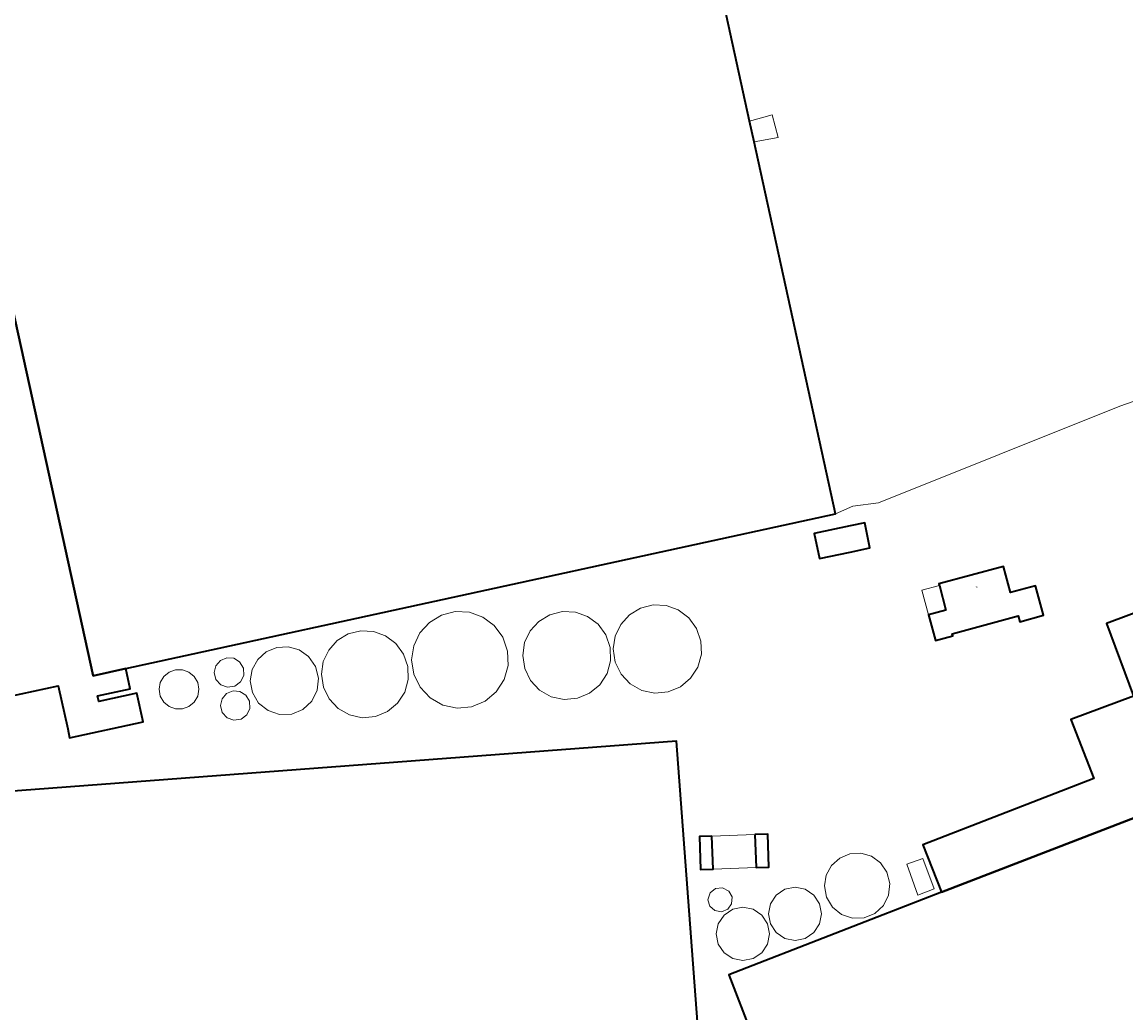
# Model space of a CAD drawing. Header units: metres. Extents: x 73718 to 76933, y 443658 to 446696.
# Tile 97 of 153: x 75164 to 75362, y 444899 to 445077. Entities that reach past the tile are written whole.
import ezdxf
from ezdxf.enums import TextEntityAlignment as Align

# ---------------------------------------------------------------- set-up
doc = ezdxf.new("R2010")
doc.units = ezdxf.units.M
for name, color, linetype, lineweight in [('B-WE-GR-GRAS-GV', 60, 'Continuous', 13), ('B-WE-OG-BEBOUWING-GV', 7, 'Continuous', 35), ('B-WE-OG-BEBOUWING-T18', 10, 'Continuous', 18), ('B-WE-OG-BEBOUWING_LAGE TRAFO-GV', 7, 'Continuous', 18), ('B-WE-OG-BEBOUWING_LUIFEL-GV', 7, 'Continuous', 18), ('B-WE-OG-BEBOUWING_OPSLAGTANK-GV', 7, 'Continuous', 18), ('B-WE-OG-TERREIN_ERF-GV', 7, 'Continuous', 18)]:
    doc.layers.add(name, color=color, linetype=linetype, lineweight=lineweight)
doc.styles.add('NLCS-ISO-M200-T18', font='NLCS-ISO.ttf', dxfattribs={"height": 0.36})

msp = doc.modelspace()

# ---------------------------------------------------------------- linework, layer by layer
at = {"layer": 'B-WE-GR-GRAS-GV', "flags": 128}
msp.add_lwpolyline([(75281.588, 445118.951), (75294.53, 445059.712), (75298.568, 445060.839), (75299.64, 445056.751), (75295.351, 445055.957), (75309.944, 444989.16), (75313.091, 444990.522), (75317.68, 444991.134), (75361.06, 445008.502), (75368.782, 445011.187)], dxfattribs=at)
at = {"layer": 'B-WE-OG-BEBOUWING-GV', "flags": 128}
for points in [[(75295.351, 445055.957), (75294.53, 445059.712), (75281.588, 445118.951), (75279.933, 445126.525), (75217.315, 445112.972), (75131.501, 445094.25), (75131.226, 445094.19), (75131.473, 445093.059), (75146.872, 445022.474), (75162.127, 445025.827), (75176.58, 444960.065), (75182.439, 444961.343), (75247.308, 444975.495), (75309.944, 444989.16)], [(75177.375, 444956.422), (75183.234, 444957.7), (75182.439, 444961.343), (75176.58, 444960.065), (75162.127, 445025.827), (75146.872, 445022.474), (75141.772, 445021.361), (75141.83, 445021.095), (75142.661, 445017.284), (75146.432, 445000), (75146.571, 444999.363), (75149.491, 445000), (75149.532, 445000.009), (75159.167, 444955.841), (75170.298, 444958.27), (75171.996, 444950.489), (75172.341, 444948.908), (75185.545, 444951.789), (75184.42, 444956.945), (75177.586, 444955.454)], [(75312.622, 444986.978), (75306.164, 444985.617), (75307.114, 444981.109), (75312.595, 444982.264), (75316.169, 444983.018), (75315.219, 444987.526)], [(75328.995, 444921.149), (75290.773, 444906.29), (75366.733, 444709.113), (75463.388, 444745.828), (75466.593, 444737.391), (75479.952, 444742.465), (75476.614, 444751.254), (75571.207, 444787.187), (75548.139, 444848.101), (75519.762, 444923.291), (75496.227, 444985.492), (75474.64, 444977.421), (75453.739, 444969.703), (75401.277, 444949.038)], [(75382.292, 444978.219), (75358.67, 444969.41), (75363.525, 444956.39), (75352.263, 444952.191), (75356.381, 444941.6), (75325.683, 444929.667), (75328.995, 444921.149), (75401.277, 444949.038), (75389.677, 444980.146), (75382.562, 444977.495)], [(75329.818, 444971.863), (75326.698, 444971.023), (75327.96, 444966.373), (75331.071, 444967.211), (75330.963, 444967.612), (75342.791, 444970.798), (75343.071, 444969.757), (75347.365, 444970.914), (75345.939, 444976.208), (75341.412, 444974.989), (75340.141, 444979.709), (75328.546, 444976.586), (75328.634, 444976.259)], [(75157.816, 444879.792), (75173.775, 444880.978), (75177.43, 444831.657), (75177.45, 444831.4), (75170.585, 444830.88), (75171.509, 444818.713), (75178.373, 444819.234), (75180.643, 444789.324), (75180.799, 444787.275), (75292.823, 444795.767), (75292.677, 444797.72), (75287.149, 444871.481), (75281.405, 444948.298), (75145.405, 444938.081), (75148.478, 444897.191), (75156.486, 444897.799)], [(75287.754, 444931.254), (75285.526, 444931.176), (75285.735, 444925.248), (75287.962, 444925.326)], [(75295.495, 444931.526), (75295.703, 444925.599), (75298, 444925.679), (75297.792, 444931.607)]]:
    msp.add_lwpolyline(points, close=True, dxfattribs=at)
at = {"layer": 'B-WE-OG-BEBOUWING_LAGE TRAFO-GV', "flags": 128}
msp.add_lwpolyline([(75325.669, 444927.197), (75322.819, 444926.2), (75324.763, 444920.645), (75327.724, 444921.765)], close=True, dxfattribs=at)
at = {"layer": 'B-WE-OG-BEBOUWING_LUIFEL-GV', "flags": 128}
for points in [[(75329.818, 444971.863), (75328.634, 444976.259), (75325.505, 444975.416), (75326.699, 444971.016)], [(75287.754, 444931.254), (75287.962, 444925.326), (75295.703, 444925.599), (75295.495, 444931.526)]]:
    msp.add_lwpolyline(points, close=True, dxfattribs=at)
at = {"layer": 'B-WE-OG-BEBOUWING_OPSLAGTANK-GV', "flags": 128}
for points in [[(75285.792, 444966.292), (75285.012, 444968.552), (75283.596, 444970.478), (75281.723, 444971.866), (75279.528, 444972.652), (75277.199, 444972.766), (75274.937, 444972.199), (75272.937, 444971.001), (75271.372, 444969.273), (75270.375, 444967.166), (75270.032, 444964.859), (75270.392, 444962.496), (75271.439, 444960.346), (75273.078, 444958.606), (75275.16, 444957.431), (75277.498, 444956.929), (75279.879, 444957.146), (75282.088, 444958.061), (75283.924, 444959.591), (75285.222, 444961.599), (75285.864, 444963.902)], [(75246.596, 444970.591), (75244.194, 444971.451), (75241.645, 444971.576), (75239.171, 444970.956), (75236.982, 444969.644), (75235.269, 444967.754), (75234.178, 444965.447), (75233.804, 444962.923), (75234.197, 444960.337), (75235.343, 444957.985), (75237.136, 444956.08), (75239.415, 444954.794), (75241.973, 444954.245), (75244.579, 444954.482), (75246.996, 444955.483), (75249.006, 444957.158), (75250.426, 444959.355), (75251.129, 444961.876), (75251.05, 444964.491), (75250.196, 444966.964), (75248.645, 444969.071)], [(75263.235, 444971.469), (75260.913, 444971.583), (75258.657, 444971.018), (75256.663, 444969.823), (75255.101, 444968.1), (75254.107, 444965.998), (75253.766, 444963.697), (75254.124, 444961.34), (75255.168, 444959.196), (75256.803, 444957.46), (75258.88, 444956.289), (75261.211, 444955.788), (75263.586, 444956.004), (75265.789, 444956.916), (75267.621, 444958.443), (75268.915, 444960.445), (75269.556, 444962.742), (75269.484, 444965.126), (75268.706, 444967.38), (75267.293, 444969.3), (75265.425, 444970.686)], [(75222.638, 444953.005), (75224.94, 444952.51), (75227.286, 444952.723), (75229.462, 444953.625), (75231.272, 444955.133), (75232.551, 444957.111), (75233.183, 444959.38), (75233.112, 444961.734), (75232.344, 444963.96), (75230.948, 444965.858), (75229.103, 444967.226), (75226.94, 444968), (75224.646, 444968.112), (75222.418, 444967.554), (75220.448, 444966.374), (75218.906, 444964.672), (75217.924, 444962.595), (75217.586, 444960.324), (75217.941, 444957.995), (75218.972, 444955.877), (75220.586, 444954.162)], [(75210.069, 444953.093), (75212.247, 444953.171), (75214.261, 444954.005), (75215.856, 444955.491), (75216.832, 444957.44), (75217.065, 444959.607), (75216.526, 444961.719), (75215.282, 444963.51), (75213.605, 444964.7), (75211.629, 444965.269), (75209.576, 444965.154), (75207.676, 444964.366), (75206.142, 444962.996), (75205.148, 444961.196), (75204.804, 444959.168), (75205.191, 444957.023), (75206.303, 444955.149), (75208, 444953.781)], [(75200.74, 444957.978), (75202.028, 444958.169), (75203.073, 444958.945), (75203.63, 444960.122), (75203.566, 444961.423), (75202.896, 444962.539), (75201.83, 444963.193), (75200.582, 444963.292), (75199.427, 444962.813), (75198.614, 444961.861), (75198.323, 444960.645), (75198.639, 444959.381), (75199.513, 444958.417)], [(75195.571, 444957.618), (75195.355, 444958.841), (75194.734, 444959.918), (75193.782, 444960.717), (75192.614, 444961.142), (75191.371, 444961.142), (75190.203, 444960.717), (75189.251, 444959.918), (75188.63, 444958.841), (75188.414, 444957.618), (75188.63, 444956.394), (75189.251, 444955.317), (75190.203, 444954.518), (75191.371, 444954.093), (75192.614, 444954.093), (75193.782, 444954.518), (75194.734, 444955.317), (75195.355, 444956.394)], [(75200.645, 444952.484), (75201.861, 444952.049), (75203.138, 444952.238), (75204.175, 444953.007), (75204.728, 444954.175), (75204.664, 444955.465), (75204.001, 444956.572), (75202.943, 444957.221), (75201.706, 444957.318), (75200.559, 444956.843), (75199.753, 444955.9), (75199.464, 444954.694), (75199.777, 444953.441)], [(75318.032, 444926.468), (75316.424, 444927.609), (75314.53, 444928.155), (75312.561, 444928.045), (75310.739, 444927.29), (75309.269, 444925.976), (75308.315, 444924.25), (75307.985, 444922.306), (75308.356, 444920.249), (75309.422, 444918.452), (75311.05, 444917.14), (75313.033, 444916.48), (75315.122, 444916.555), (75317.053, 444917.355), (75318.583, 444918.779), (75319.518, 444920.648), (75319.742, 444922.726), (75319.225, 444924.752)], [(75287.386, 444918.656), (75288.291, 444917.848), (75289.486, 444917.645), (75290.606, 444918.11), (75291.307, 444919.098), (75291.375, 444920.309), (75290.789, 444921.369), (75289.667, 444921.968), (75288.402, 444921.844), (75287.42, 444921.037), (75287.051, 444919.82)], [(75298.3, 444919.103), (75297.937, 444917.278), (75298.3, 444915.454), (75299.333, 444913.908), (75300.88, 444912.874), (75302.704, 444912.511), (75304.528, 444912.874), (75306.074, 444913.907), (75307.108, 444915.454), (75307.471, 444917.278), (75307.108, 444919.102), (75306.074, 444920.648), (75304.528, 444921.682), (75302.704, 444922.045), (75300.88, 444921.682), (75299.334, 444920.649)], [(75291.496, 444918.094), (75289.94, 444917.055), (75288.9, 444915.499), (75288.535, 444913.663), (75288.901, 444911.829), (75289.94, 444910.273), (75291.496, 444909.234), (75293.331, 444908.869), (75295.166, 444909.234), (75296.722, 444910.273), (75297.761, 444911.829), (75298.126, 444913.664), (75297.761, 444915.499), (75296.721, 444917.054), (75295.166, 444918.094), (75293.331, 444918.459)]]:
    msp.add_lwpolyline(points, close=True, dxfattribs=at)
at = {"layer": 'B-WE-OG-TERREIN_ERF-GV', "flags": 128}
for points in [[(75295.351, 445055.957), (75299.64, 445056.751), (75298.568, 445060.839), (75294.53, 445059.712)], [(75312.622, 444986.978), (75315.219, 444987.526), (75316.169, 444983.018), (75312.595, 444982.264), (75307.114, 444981.109), (75306.164, 444985.617)], [(75328.634, 444976.259), (75328.546, 444976.586), (75340.141, 444979.709), (75341.412, 444974.989), (75345.939, 444976.208), (75347.365, 444970.914), (75343.071, 444969.757), (75342.791, 444970.798), (75330.963, 444967.612), (75331.071, 444967.211), (75327.96, 444966.373), (75326.698, 444971.023), (75329.818, 444971.863)], [(75285.792, 444966.292), (75285.864, 444963.902), (75285.222, 444961.599), (75283.924, 444959.591), (75282.088, 444958.061), (75279.879, 444957.146), (75277.498, 444956.929), (75275.16, 444957.431), (75273.078, 444958.606), (75271.439, 444960.346), (75270.392, 444962.496), (75270.032, 444964.859), (75270.375, 444967.166), (75271.372, 444969.273), (75272.937, 444971.001), (75274.937, 444972.199), (75277.199, 444972.766), (75279.528, 444972.652), (75281.723, 444971.866), (75283.596, 444970.478), (75285.012, 444968.552)], [(75246.596, 444970.591), (75248.645, 444969.071), (75250.196, 444966.964), (75251.05, 444964.491), (75251.129, 444961.876), (75250.426, 444959.355), (75249.006, 444957.158), (75246.996, 444955.483), (75244.579, 444954.482), (75241.973, 444954.245), (75239.415, 444954.794), (75237.136, 444956.08), (75235.343, 444957.985), (75234.197, 444960.337), (75233.804, 444962.923), (75234.178, 444965.447), (75235.269, 444967.754), (75236.982, 444969.644), (75239.171, 444970.956), (75241.645, 444971.576), (75244.194, 444971.451)], [(75263.235, 444971.469), (75265.425, 444970.686), (75267.293, 444969.3), (75268.706, 444967.38), (75269.484, 444965.126), (75269.556, 444962.742), (75268.915, 444960.445), (75267.621, 444958.443), (75265.789, 444956.916), (75263.586, 444956.004), (75261.211, 444955.788), (75258.88, 444956.289), (75256.803, 444957.46), (75255.168, 444959.196), (75254.124, 444961.34), (75253.766, 444963.697), (75254.107, 444965.998), (75255.101, 444968.1), (75256.663, 444969.823), (75258.657, 444971.018), (75260.913, 444971.583)], [(75222.638, 444953.005), (75220.586, 444954.162), (75218.972, 444955.877), (75217.941, 444957.995), (75217.586, 444960.324), (75217.924, 444962.595), (75218.906, 444964.672), (75220.448, 444966.374), (75222.418, 444967.554), (75224.646, 444968.112), (75226.94, 444968), (75229.103, 444967.226), (75230.948, 444965.858), (75232.344, 444963.96), (75233.112, 444961.734), (75233.183, 444959.38), (75232.551, 444957.111), (75231.272, 444955.133), (75229.462, 444953.625), (75227.286, 444952.723), (75224.94, 444952.51)], [(75210.069, 444953.093), (75208, 444953.781), (75206.303, 444955.149), (75205.191, 444957.023), (75204.804, 444959.168), (75205.148, 444961.196), (75206.142, 444962.996), (75207.676, 444964.366), (75209.576, 444965.154), (75211.629, 444965.269), (75213.605, 444964.7), (75215.282, 444963.51), (75216.526, 444961.719), (75217.065, 444959.607), (75216.832, 444957.44), (75215.856, 444955.491), (75214.261, 444954.005), (75212.247, 444953.171)], [(75200.74, 444957.978), (75199.513, 444958.417), (75198.639, 444959.381), (75198.323, 444960.645), (75198.614, 444961.861), (75199.427, 444962.813), (75200.582, 444963.292), (75201.83, 444963.193), (75202.896, 444962.539), (75203.566, 444961.423), (75203.63, 444960.122), (75203.073, 444958.945), (75202.028, 444958.169)], [(75195.571, 444957.618), (75195.355, 444956.394), (75194.734, 444955.317), (75193.782, 444954.518), (75192.614, 444954.093), (75191.371, 444954.093), (75190.203, 444954.518), (75189.251, 444955.317), (75188.63, 444956.394), (75188.414, 444957.618), (75188.63, 444958.841), (75189.251, 444959.918), (75190.203, 444960.717), (75191.371, 444961.142), (75192.614, 444961.142), (75193.782, 444960.717), (75194.734, 444959.918), (75195.355, 444958.841)], [(75200.645, 444952.484), (75199.777, 444953.441), (75199.464, 444954.694), (75199.753, 444955.9), (75200.559, 444956.843), (75201.706, 444957.318), (75202.943, 444957.221), (75204.001, 444956.572), (75204.664, 444955.465), (75204.728, 444954.175), (75204.175, 444953.007), (75203.138, 444952.238), (75201.861, 444952.049)], [(75287.754, 444931.254), (75287.962, 444925.326), (75285.735, 444925.248), (75285.526, 444931.176)], [(75295.495, 444931.526), (75297.792, 444931.607), (75298, 444925.679), (75295.703, 444925.599)], [(75318.032, 444926.468), (75319.225, 444924.752), (75319.742, 444922.726), (75319.518, 444920.648), (75318.583, 444918.779), (75317.053, 444917.355), (75315.122, 444916.555), (75313.033, 444916.48), (75311.05, 444917.14), (75309.422, 444918.452), (75308.356, 444920.249), (75307.985, 444922.306), (75308.315, 444924.25), (75309.269, 444925.976), (75310.739, 444927.29), (75312.561, 444928.045), (75314.53, 444928.155), (75316.424, 444927.609)], [(75325.669, 444927.197), (75327.724, 444921.765), (75324.763, 444920.645), (75322.819, 444926.2)], [(75287.386, 444918.656), (75287.051, 444919.82), (75287.42, 444921.037), (75288.402, 444921.844), (75289.667, 444921.968), (75290.789, 444921.369), (75291.375, 444920.309), (75291.307, 444919.098), (75290.606, 444918.11), (75289.486, 444917.645), (75288.291, 444917.848)], [(75298.3, 444919.103), (75299.334, 444920.649), (75300.88, 444921.682), (75302.704, 444922.045), (75304.528, 444921.682), (75306.074, 444920.648), (75307.108, 444919.102), (75307.471, 444917.278), (75307.108, 444915.454), (75306.074, 444913.907), (75304.528, 444912.874), (75302.704, 444912.511), (75300.88, 444912.874), (75299.333, 444913.908), (75298.3, 444915.454), (75297.937, 444917.278)], [(75291.496, 444918.094), (75293.331, 444918.459), (75295.166, 444918.094), (75296.721, 444917.054), (75297.761, 444915.499), (75298.126, 444913.664), (75297.761, 444911.829), (75296.722, 444910.273), (75295.166, 444909.234), (75293.331, 444908.869), (75291.496, 444909.234), (75289.94, 444910.273), (75288.901, 444911.829), (75288.535, 444913.663), (75288.9, 444915.499), (75289.94, 444917.055)]]:
    msp.add_lwpolyline(points, close=True, dxfattribs=at)
for points in [[(75368.782, 445011.187), (75361.06, 445008.502), (75317.68, 444991.134), (75313.091, 444990.522), (75309.944, 444989.16), (75247.308, 444975.495), (75182.439, 444961.343), (75183.234, 444957.7), (75177.375, 444956.422), (75177.586, 444955.454), (75184.42, 444956.945), (75185.545, 444951.789), (75172.341, 444948.908), (75171.996, 444950.489), (75170.298, 444958.27), (75159.167, 444955.841)], [(75366.733, 444709.113), (75290.773, 444906.29), (75328.995, 444921.149), (75325.683, 444929.667), (75356.381, 444941.6), (75352.263, 444952.191), (75363.525, 444956.39), (75358.67, 444969.41), (75382.292, 444978.219), (75380.987, 444981.716), (75385.364, 444983.347), (75384.006, 444986.989), (75390.119, 444989.267), (75393.051, 444981.403), (75389.677, 444980.146), (75401.277, 444949.038), (75453.739, 444969.703), (75474.64, 444977.421), (75496.227, 444985.492), (75519.762, 444923.291), (75548.139, 444848.101)], [(75145.405, 444938.081), (75281.405, 444948.298), (75287.149, 444871.481)]]:
    msp.add_lwpolyline(points, dxfattribs=at)

# ---------------------------------------------------------------- texts
at = {"layer": 'B-WE-OG-BEBOUWING-T18', "style": 'NLCS-ISO-M200-T18'}
msp.add_text('1C', height=0.36, dxfattribs=at).set_placement((75335.38, 444976.02), align=Align.MIDDLE)

doc.saveas('drawing.dxf')
